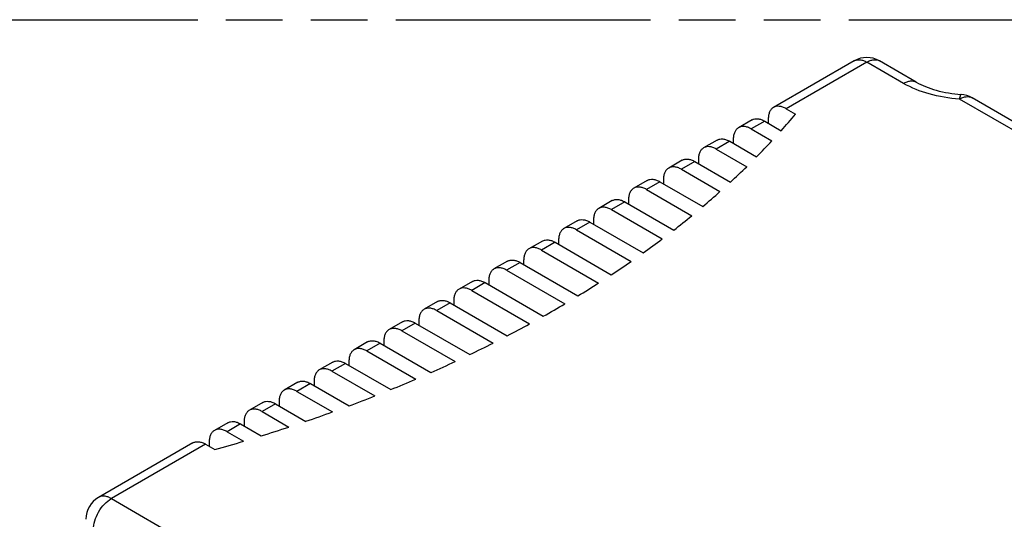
# Model space of a CAD drawing. Header units: millimetres. Extents: x 0 to 210, y 0 to 297.
# Tile 8 of 10: x 68 to 102, y 241 to 258. Entities that reach past the tile are written whole.
import ezdxf

# ---------------------------------------------------------------- set-up
doc = ezdxf.new("R2010")
doc.units = ezdxf.units.MM
doc.header["$LTSCALE"] = 19.36
doc.linetypes.add('PHANTOM', pattern=[0.8, 0.45, -0.05, 0.1, -0.05, 0.1, -0.05])
doc.layers.get('0').update_dxf_attribs({"linetype": 'CONTINUOUS'})
doc.layers.add('DEFAULT_3', color=7, linetype='PHANTOM')
doc.layers.add('Z_AXIS', color=7, linetype='CONTINUOUS')

msp = doc.modelspace()

# ---------------------------------------------------------------- linework, layer by layer
at = {"color": 7, "linetype": 'Continuous'}
for p, q in [((96.78, 256.272), (94.022, 254.68)), ((98.903, 255.547), (97.646, 256.272)), ((127.587, 239.552), (100.812, 255.011)), ((94.455, 254.637), (94.776, 254.452)), ((93.287, 254.256), (92.827, 253.99)), ((93.842, 254.284), (93.842, 254.142)), ((93.26, 253.947), (93.968, 253.539)), ((93.72, 254.213), (94.285, 253.886)), ((92.091, 253.566), (91.632, 253.3)), ((92.647, 253.594), (92.647, 253.452)), ((92.065, 253.258), (93.105, 252.657)), ((92.525, 253.523), (93.443, 252.993)), ((91.452, 252.904), (91.452, 252.762)), ((90.896, 252.876), (90.437, 252.61)), ((90.87, 252.568), (92.191, 251.805)), ((91.33, 252.833), (92.549, 252.129)), ((90.257, 252.214), (90.257, 252.072)), ((89.701, 252.186), (89.242, 251.921)), ((89.675, 251.878), (91.227, 250.982)), ((90.135, 252.143), (91.604, 251.295)), ((88.506, 251.496), (88.047, 251.231)), ((88.94, 251.453), (90.609, 250.489)), ((89.062, 251.524), (89.062, 251.382)), ((88.48, 251.188), (90.213, 250.187)), ((87.311, 250.806), (86.852, 250.541)), ((87.745, 250.763), (89.565, 249.712)), ((87.867, 250.834), (87.867, 250.692)), ((87.285, 250.498), (89.151, 249.42)), ((86.116, 250.116), (85.657, 249.851)), ((86.55, 250.073), (88.474, 248.962)), ((86.672, 250.144), (86.672, 250.002)), ((86.09, 249.808), (88.042, 248.681)), ((84.921, 249.426), (84.462, 249.161)), ((85.355, 249.383), (87.335, 248.24)), ((85.477, 249.454), (85.477, 249.313)), ((84.895, 249.118), (86.885, 247.969)), ((83.726, 248.736), (83.267, 248.471)), ((84.16, 248.693), (86.149, 247.545)), ((84.282, 248.764), (84.282, 248.623)), ((83.7, 248.428), (85.681, 247.285)), ((82.531, 248.046), (82.072, 247.781)), ((82.965, 248.003), (84.916, 246.877)), ((83.087, 248.074), (83.087, 247.933)), ((82.505, 247.738), (84.429, 246.627)), ((81.336, 247.356), (80.877, 247.091)), ((81.77, 247.313), (83.636, 246.236)), ((81.892, 247.384), (81.892, 247.243)), ((81.31, 247.048), (83.131, 245.997)), ((80.141, 246.666), (79.682, 246.401)), ((80.575, 246.624), (82.308, 245.623)), ((80.697, 246.694), (80.697, 246.553)), ((80.115, 246.358), (81.784, 245.395)), ((78.946, 245.977), (78.487, 245.711)), ((79.38, 245.934), (80.931, 245.038)), ((79.502, 246.004), (79.502, 245.863)), ((78.92, 245.668), (80.389, 244.82)), ((77.751, 245.287), (77.292, 245.021)), ((78.185, 245.244), (79.506, 244.481)), ((78.307, 245.314), (78.307, 245.173)), ((77.725, 244.978), (78.944, 244.274)), ((76.556, 244.597), (76.097, 244.331)), ((76.99, 244.554), (78.03, 243.953)), ((77.112, 244.624), (77.112, 244.483)), ((76.53, 244.288), (77.449, 243.758)), ((75.361, 243.907), (74.902, 243.641)), ((75.795, 243.864), (76.502, 243.455)), ((75.917, 243.935), (75.917, 243.793)), ((75.335, 243.598), (75.901, 243.272)), ((74.166, 243.217), (70.942, 241.355)), ((74.6, 243.174), (74.921, 242.988)), ((74.722, 243.245), (74.722, 243.103))]:
    msp.add_line(p, q, dxfattribs=at)
at = {"color": 9, "linetype": 'Continuous'}
for p, q in [((96.78, 256.272), (96.781, 256.273)), ((97.644, 256.273), (97.646, 256.272)), ((97.213, 256.23), (94.455, 254.637)), ((98.469, 255.504), (97.213, 256.23)), ((127.333, 239.406), (100.378, 254.968)), ((93.72, 254.213), (93.26, 253.947)), ((92.525, 253.523), (92.065, 253.258)), ((91.33, 252.833), (90.87, 252.568)), ((90.135, 252.143), (89.675, 251.878)), ((88.94, 251.453), (88.48, 251.188)), ((87.745, 250.763), (87.285, 250.498)), ((86.55, 250.073), (86.09, 249.808)), ((85.355, 249.383), (84.895, 249.118)), ((84.16, 248.693), (83.7, 248.428)), ((82.965, 248.003), (82.505, 247.738)), ((81.77, 247.313), (81.31, 247.048)), ((80.575, 246.624), (80.115, 246.358)), ((79.38, 245.934), (78.92, 245.668)), ((78.185, 245.244), (77.725, 244.978)), ((76.99, 244.554), (76.53, 244.288)), ((75.795, 243.864), (75.335, 243.598)), ((74.6, 243.174), (71.376, 241.312)), ((71.376, 241.312), (101.006, 224.206))]:
    msp.add_line(p, q, dxfattribs=at)
at = {"color": 7, "linetype": 'Continuous'}
for centre, radius, start, end in [((97.213, 255.522), 0.867, 60.2783, 119.722), ((100.378, 254.261), 0.866, 59.9884, 86.0214), ((71.376, 240.605), 0.867, 120.2541, 179.8447)]:
    msp.add_arc(centre, radius, start, end, dxfattribs=at)
at = {"color": 9, "linetype": 'Continuous'}
for points, knots in [([(96.781, 256.273), (96.81, 256.29), (96.876, 256.313), (96.984, 256.315), (97.1, 256.287), (97.175, 256.251), (97.213, 256.23)], [0, 0, 0, 0, 0.217768, 0.451039, 0.710369, 1, 1, 1, 1]), ([(97.213, 256.23), (97.251, 256.251), (97.326, 256.287), (97.442, 256.315), (97.55, 256.313), (97.616, 256.29), (97.644, 256.273)], [0, 0, 0, 0, 0.289631, 0.548962, 0.782233, 1, 1, 1, 1]), ([(98.469, 255.504), (98.507, 255.526), (98.583, 255.562), (98.699, 255.59), (98.808, 255.587), (98.874, 255.564), (98.903, 255.547)], [0, 0, 0, 0, 0.289771, 0.549063, 0.782222, 1, 1, 1, 1]), ([(100.378, 254.968), (100.03, 254.992), (99.369, 255.1), (98.743, 255.346), (98.469, 255.504)], [0, 0, 0, 0, 0.524919, 1, 1, 1, 1]), ([(100.438, 255.125), (100.433, 255.125), (100.419, 255.111), (100.408, 255.081), (100.392, 255.03), (100.383, 254.991), (100.378, 254.968)], [0, 0, 0, 0, 0.096927, 0.290841, 0.59331, 1, 1, 1, 1]), ([(100.378, 254.968), (100.416, 254.99), (100.492, 255.026), (100.608, 255.054), (100.717, 255.051), (100.783, 255.028), (100.812, 255.011)], [0, 0, 0, 0, 0.289771, 0.549063, 0.782222, 1, 1, 1, 1]), ([(70.763, 240.249), (70.762, 240.349), (70.8, 240.562), (70.931, 240.86), (71.123, 241.123), (71.288, 241.262), (71.376, 241.312)], [0, 0, 0, 0, 0.237041, 0.499813, 0.762687, 1, 1, 1, 1]), ([(71.376, 241.312), (71.338, 241.334), (71.262, 241.37), (71.146, 241.398), (71.036, 241.396), (70.971, 241.372), (70.942, 241.355)], [0, 0, 0, 0, 0.289767, 0.549058, 0.782221, 1, 1, 1, 1])]:
    msp.add_open_spline(points, degree=3, knots=knots, dxfattribs=at)
at = {"color": 7, "linetype": 'Continuous'}
for points, knots in [([(98.903, 255.547), (99.003, 255.489), (99.226, 255.383), (99.734, 255.212), (100.151, 255.145), (100.438, 255.125)], [0, 0, 0, 0, 0.216774, 0.460834, 1, 1, 1, 1]), ([(94.022, 254.68), (93.993, 254.664), (93.94, 254.619), (93.883, 254.526), (93.849, 254.411), (93.842, 254.327), (93.842, 254.284)], [0, 0, 0, 0, 0.217777, 0.450936, 0.710228, 1, 1, 1, 1]), ([(94.455, 254.637), (94.417, 254.659), (94.342, 254.695), (94.225, 254.723), (94.116, 254.721), (94.05, 254.697), (94.022, 254.68)], [0, 0, 0, 0, 0.289771, 0.549063, 0.782222, 1, 1, 1, 1]), ([(93.287, 254.256), (93.315, 254.272), (93.381, 254.296), (93.49, 254.299), (93.606, 254.271), (93.682, 254.235), (93.72, 254.213)], [0, 0, 0, 0, 0.217778, 0.450937, 0.710229, 1, 1, 1, 1]), ([(92.827, 253.99), (92.798, 253.974), (92.745, 253.929), (92.688, 253.836), (92.654, 253.721), (92.647, 253.638), (92.647, 253.594)], [0, 0, 0, 0, 0.217777, 0.450936, 0.710228, 1, 1, 1, 1]), ([(93.26, 253.947), (93.222, 253.969), (93.147, 254.005), (93.03, 254.033), (92.921, 254.031), (92.855, 254.007), (92.827, 253.99)], [0, 0, 0, 0, 0.289771, 0.549063, 0.782222, 1, 1, 1, 1]), ([(92.091, 253.566), (92.12, 253.582), (92.186, 253.606), (92.295, 253.609), (92.411, 253.581), (92.487, 253.545), (92.525, 253.523)], [0, 0, 0, 0, 0.217778, 0.450937, 0.710229, 1, 1, 1, 1]), ([(91.632, 253.3), (91.603, 253.284), (91.55, 253.239), (91.493, 253.146), (91.459, 253.031), (91.452, 252.948), (91.452, 252.904)], [0, 0, 0, 0, 0.217777, 0.450936, 0.710228, 1, 1, 1, 1]), ([(92.065, 253.258), (92.027, 253.279), (91.952, 253.315), (91.835, 253.344), (91.726, 253.341), (91.66, 253.317), (91.632, 253.3)], [0, 0, 0, 0, 0.289771, 0.549063, 0.782222, 1, 1, 1, 1]), ([(90.896, 252.876), (90.925, 252.892), (90.991, 252.916), (91.1, 252.919), (91.216, 252.891), (91.292, 252.855), (91.33, 252.833)], [0, 0, 0, 0, 0.217778, 0.450937, 0.710229, 1, 1, 1, 1]), ([(90.437, 252.61), (90.408, 252.594), (90.355, 252.549), (90.298, 252.456), (90.264, 252.341), (90.257, 252.258), (90.257, 252.214)], [0, 0, 0, 0, 0.217777, 0.450936, 0.710228, 1, 1, 1, 1]), ([(90.87, 252.568), (90.832, 252.59), (90.757, 252.626), (90.64, 252.654), (90.531, 252.651), (90.465, 252.627), (90.437, 252.61)], [0, 0, 0, 0, 0.289771, 0.549063, 0.782222, 1, 1, 1, 1]), ([(89.701, 252.186), (89.73, 252.202), (89.796, 252.226), (89.905, 252.229), (90.021, 252.201), (90.097, 252.165), (90.135, 252.143)], [0, 0, 0, 0, 0.217778, 0.450937, 0.710229, 1, 1, 1, 1]), ([(89.242, 251.921), (89.213, 251.904), (89.16, 251.859), (89.103, 251.766), (89.069, 251.651), (89.062, 251.568), (89.062, 251.524)], [0, 0, 0, 0, 0.217777, 0.450936, 0.710228, 1, 1, 1, 1]), ([(89.675, 251.878), (89.637, 251.9), (89.562, 251.936), (89.445, 251.964), (89.336, 251.961), (89.27, 251.937), (89.242, 251.921)], [0, 0, 0, 0, 0.289771, 0.549063, 0.782222, 1, 1, 1, 1]), ([(88.047, 251.231), (88.018, 251.214), (87.965, 251.169), (87.908, 251.076), (87.874, 250.961), (87.867, 250.878), (87.867, 250.834)], [0, 0, 0, 0, 0.217777, 0.450936, 0.710228, 1, 1, 1, 1]), ([(88.48, 251.188), (88.442, 251.21), (88.367, 251.246), (88.25, 251.274), (88.141, 251.271), (88.075, 251.247), (88.047, 251.231)], [0, 0, 0, 0, 0.289771, 0.549063, 0.782222, 1, 1, 1, 1]), ([(88.506, 251.496), (88.535, 251.512), (88.601, 251.536), (88.71, 251.539), (88.826, 251.511), (88.902, 251.475), (88.94, 251.453)], [0, 0, 0, 0, 0.217778, 0.450937, 0.710229, 1, 1, 1, 1]), ([(86.852, 250.541), (86.823, 250.524), (86.77, 250.479), (86.713, 250.386), (86.679, 250.271), (86.672, 250.188), (86.672, 250.144)], [0, 0, 0, 0, 0.217777, 0.450936, 0.710228, 1, 1, 1, 1]), ([(87.285, 250.498), (87.247, 250.52), (87.172, 250.556), (87.055, 250.584), (86.946, 250.581), (86.88, 250.557), (86.852, 250.541)], [0, 0, 0, 0, 0.289771, 0.549063, 0.782222, 1, 1, 1, 1]), ([(87.311, 250.806), (87.34, 250.823), (87.406, 250.846), (87.515, 250.849), (87.631, 250.821), (87.707, 250.785), (87.745, 250.763)], [0, 0, 0, 0, 0.217778, 0.450937, 0.710229, 1, 1, 1, 1]), ([(86.09, 249.808), (86.052, 249.83), (85.977, 249.866), (85.86, 249.894), (85.751, 249.891), (85.685, 249.867), (85.657, 249.851)], [0, 0, 0, 0, 0.289771, 0.549063, 0.782222, 1, 1, 1, 1]), ([(86.116, 250.116), (86.145, 250.133), (86.211, 250.156), (86.32, 250.159), (86.436, 250.131), (86.512, 250.095), (86.55, 250.073)], [0, 0, 0, 0, 0.217778, 0.450937, 0.710229, 1, 1, 1, 1]), ([(85.657, 249.851), (85.628, 249.834), (85.575, 249.789), (85.518, 249.696), (85.484, 249.581), (85.477, 249.498), (85.477, 249.454)], [0, 0, 0, 0, 0.217777, 0.450936, 0.710228, 1, 1, 1, 1]), ([(84.895, 249.118), (84.857, 249.14), (84.781, 249.176), (84.665, 249.204), (84.556, 249.201), (84.49, 249.177), (84.462, 249.161)], [0, 0, 0, 0, 0.289771, 0.549063, 0.782222, 1, 1, 1, 1]), ([(84.921, 249.426), (84.95, 249.443), (85.016, 249.467), (85.125, 249.469), (85.241, 249.441), (85.317, 249.405), (85.355, 249.383)], [0, 0, 0, 0, 0.217778, 0.450937, 0.710229, 1, 1, 1, 1]), ([(84.462, 249.161), (84.433, 249.144), (84.38, 249.099), (84.323, 249.006), (84.289, 248.892), (84.282, 248.808), (84.282, 248.764)], [0, 0, 0, 0, 0.217777, 0.450936, 0.710228, 1, 1, 1, 1]), ([(83.7, 248.428), (83.662, 248.45), (83.586, 248.486), (83.47, 248.514), (83.361, 248.511), (83.295, 248.487), (83.267, 248.471)], [0, 0, 0, 0, 0.289771, 0.549063, 0.782222, 1, 1, 1, 1]), ([(83.726, 248.736), (83.755, 248.753), (83.821, 248.777), (83.93, 248.779), (84.046, 248.751), (84.122, 248.715), (84.16, 248.693)], [0, 0, 0, 0, 0.217778, 0.450937, 0.710229, 1, 1, 1, 1]), ([(83.267, 248.471), (83.238, 248.454), (83.185, 248.409), (83.128, 248.316), (83.094, 248.202), (83.087, 248.118), (83.087, 248.074)], [0, 0, 0, 0, 0.217777, 0.450936, 0.710228, 1, 1, 1, 1]), ([(82.531, 248.046), (82.56, 248.063), (82.626, 248.087), (82.735, 248.089), (82.851, 248.061), (82.927, 248.025), (82.965, 248.003)], [0, 0, 0, 0, 0.217778, 0.450937, 0.710229, 1, 1, 1, 1]), ([(82.072, 247.781), (82.043, 247.764), (81.99, 247.72), (81.933, 247.626), (81.899, 247.512), (81.892, 247.428), (81.892, 247.384)], [0, 0, 0, 0, 0.217777, 0.450936, 0.710228, 1, 1, 1, 1]), ([(82.505, 247.738), (82.467, 247.76), (82.391, 247.796), (82.275, 247.824), (82.166, 247.821), (82.1, 247.797), (82.072, 247.781)], [0, 0, 0, 0, 0.289771, 0.549063, 0.782222, 1, 1, 1, 1]), ([(81.336, 247.356), (81.365, 247.373), (81.431, 247.397), (81.54, 247.399), (81.656, 247.371), (81.732, 247.335), (81.77, 247.313)], [0, 0, 0, 0, 0.217778, 0.450937, 0.710229, 1, 1, 1, 1]), ([(80.877, 247.091), (80.848, 247.075), (80.795, 247.03), (80.738, 246.936), (80.704, 246.822), (80.697, 246.738), (80.697, 246.694)], [0, 0, 0, 0, 0.217777, 0.450936, 0.710228, 1, 1, 1, 1]), ([(81.31, 247.048), (81.272, 247.07), (81.196, 247.106), (81.08, 247.134), (80.971, 247.131), (80.905, 247.108), (80.877, 247.091)], [0, 0, 0, 0, 0.289771, 0.549063, 0.782222, 1, 1, 1, 1]), ([(80.141, 246.666), (80.17, 246.683), (80.236, 246.707), (80.345, 246.71), (80.461, 246.682), (80.537, 246.646), (80.575, 246.624)], [0, 0, 0, 0, 0.217778, 0.450937, 0.710229, 1, 1, 1, 1]), ([(79.682, 246.401), (79.653, 246.385), (79.6, 246.34), (79.543, 246.247), (79.509, 246.132), (79.502, 246.048), (79.502, 246.004)], [0, 0, 0, 0, 0.217777, 0.450936, 0.710228, 1, 1, 1, 1]), ([(80.115, 246.358), (80.077, 246.38), (80.001, 246.416), (79.885, 246.444), (79.776, 246.441), (79.71, 246.418), (79.682, 246.401)], [0, 0, 0, 0, 0.289771, 0.549063, 0.782222, 1, 1, 1, 1]), ([(78.946, 245.977), (78.975, 245.993), (79.041, 246.017), (79.15, 246.02), (79.266, 245.992), (79.342, 245.956), (79.38, 245.934)], [0, 0, 0, 0, 0.217778, 0.450937, 0.710229, 1, 1, 1, 1]), ([(78.487, 245.711), (78.458, 245.695), (78.405, 245.65), (78.348, 245.557), (78.314, 245.442), (78.307, 245.358), (78.307, 245.314)], [0, 0, 0, 0, 0.217777, 0.450936, 0.710228, 1, 1, 1, 1]), ([(78.92, 245.668), (78.882, 245.69), (78.806, 245.726), (78.69, 245.754), (78.581, 245.752), (78.515, 245.728), (78.487, 245.711)], [0, 0, 0, 0, 0.289771, 0.549063, 0.782222, 1, 1, 1, 1]), ([(77.751, 245.287), (77.78, 245.303), (77.846, 245.327), (77.955, 245.33), (78.071, 245.302), (78.147, 245.266), (78.185, 245.244)], [0, 0, 0, 0, 0.217778, 0.450937, 0.710229, 1, 1, 1, 1]), ([(77.292, 245.021), (77.263, 245.005), (77.21, 244.96), (77.153, 244.867), (77.119, 244.752), (77.112, 244.668), (77.112, 244.624)], [0, 0, 0, 0, 0.217777, 0.450936, 0.710228, 1, 1, 1, 1]), ([(77.725, 244.978), (77.687, 245), (77.611, 245.036), (77.495, 245.064), (77.386, 245.062), (77.32, 245.038), (77.292, 245.021)], [0, 0, 0, 0, 0.289771, 0.549063, 0.782222, 1, 1, 1, 1]), ([(76.556, 244.597), (76.585, 244.613), (76.651, 244.637), (76.76, 244.64), (76.876, 244.612), (76.952, 244.576), (76.99, 244.554)], [0, 0, 0, 0, 0.217778, 0.450937, 0.710229, 1, 1, 1, 1]), ([(76.097, 244.331), (76.068, 244.315), (76.015, 244.27), (75.958, 244.177), (75.924, 244.062), (75.917, 243.978), (75.917, 243.935)], [0, 0, 0, 0, 0.217777, 0.450936, 0.710228, 1, 1, 1, 1]), ([(76.53, 244.288), (76.492, 244.31), (76.416, 244.346), (76.3, 244.374), (76.191, 244.372), (76.125, 244.348), (76.097, 244.331)], [0, 0, 0, 0, 0.289771, 0.549063, 0.782222, 1, 1, 1, 1]), ([(75.361, 243.907), (75.39, 243.923), (75.456, 243.947), (75.565, 243.95), (75.681, 243.922), (75.757, 243.886), (75.795, 243.864)], [0, 0, 0, 0, 0.217778, 0.450937, 0.710229, 1, 1, 1, 1]), ([(74.902, 243.641), (74.873, 243.625), (74.82, 243.58), (74.763, 243.487), (74.729, 243.372), (74.722, 243.289), (74.722, 243.245)], [0, 0, 0, 0, 0.217777, 0.450936, 0.710228, 1, 1, 1, 1]), ([(75.335, 243.598), (75.297, 243.62), (75.221, 243.656), (75.105, 243.684), (74.996, 243.682), (74.93, 243.658), (74.902, 243.641)], [0, 0, 0, 0, 0.289771, 0.549063, 0.782222, 1, 1, 1, 1]), ([(74.166, 243.217), (74.195, 243.233), (74.261, 243.257), (74.37, 243.26), (74.486, 243.232), (74.562, 243.196), (74.6, 243.174)], [0, 0, 0, 0, 0.217778, 0.450937, 0.710229, 1, 1, 1, 1])]:
    msp.add_open_spline(points, degree=3, knots=knots, dxfattribs=at)
at = {"layer": 'DEFAULT_3', "color": 91, "linetype": 'PHANTOM', "true_color": 0x80ff80}
msp.add_line((50.129, 257.68), (150.129, 257.68), dxfattribs=at)
at = {"layer": 'Z_AXIS', "color": 7, "linetype": 'Continuous'}
for centre, radius, start, end in [((76.548, 269.786), 23.82, 318.1271, 319.929), ((75.256, 270.973), 25.575, 315.3279, 317.0246), ((73.942, 272.302), 27.444, 312.6873, 314.2887), ((72.619, 273.768), 29.418, 310.19, 311.7053), ((71.299, 275.364), 31.491, 307.8221, 309.2598), ((69.99, 277.084), 33.651, 305.5706, 306.9385), ((68.704, 278.918), 35.892, 303.4236, 304.7289), ((67.449, 280.857), 38.201, 301.3701, 302.6194), ((66.234, 282.888), 40.568, 299.4002, 300.5995), ((65.066, 285.001), 42.982, 297.5046, 298.6595), ((63.953, 287.18), 45.43, 295.6746, 296.7904), ((62.901, 289.413), 47.898, 293.9025, 294.9838), ((61.915, 291.682), 50.372, 292.1806, 293.232), ((61.001, 293.971), 52.837, 290.5018, 291.5277), ((60.162, 296.262), 55.276, 288.8594, 289.8639), ((59.403, 298.534), 57.672, 287.2468, 288.23396), ((58.726, 300.768), 60.006, 285.65744, 286.63122)]:
    msp.add_arc(centre, radius, start, end, dxfattribs=at)

doc.saveas('drawing.dxf')
